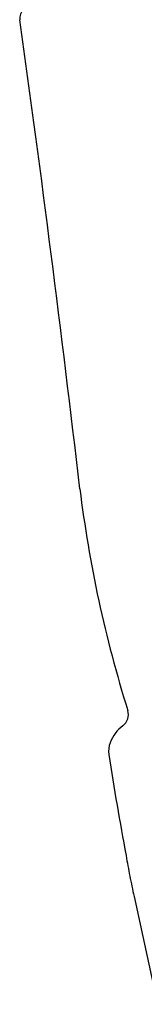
# Model space of a CAD drawing. Header units: inches. Extents: x -122 to 123, y -201 to 75.
# Tile 105 of 191: x -18.76 to -18.551, y 50.119 to 51.769. Entities that reach past the tile are written whole.
import ezdxf

# ---------------------------------------------------------------- set-up
doc = ezdxf.new("R2010")
doc.units = ezdxf.units.IN
doc.header["$MEASUREMENT"] = 0

msp = doc.modelspace()

# ---------------------------------------------------------------- linework, layer by layer
at = {"color": 7, "linetype": 'Continuous', "lineweight": 25}
for p, q in [((-18.57516, 50.33362), (-18.57516, 50.33362)), ((-18.56809, 50.29937), (-18.52863, 50.1187)), ((-18.56809, 50.29937), (-18.52863, 50.1187))]:
    msp.add_line(p, q, dxfattribs=at)
for centre, radius, start, end in [((-18.74017, 51.77152), 0.01969, 131.05705, 187.98118), ((-18.74017, 51.77152), 0.01969, 131.05705, 187.98118), ((-51.75748, 47.1423), 33.32057, 6.61877, 7.981176), ((-51.75748, 47.1423), 33.32057, 6.61877, 7.981176), ((-16.56969, 51.24065), 2.10514, 187.03259, 197.39854), ((-16.56969, 51.24065), 2.10514, 187.03259, 197.39854), ((-18.60063, 50.60425), 0.02318, 306.66482, 17.39854), ((-18.60063, 50.60425), 0.02318, 306.66482, 17.39854), ((-18.54918, 50.53513), 0.06299, 126.66439, 159.62359), ((-18.54918, 50.53513), 0.06299, 126.66439, 159.62359), ((-18.57132, 50.54336), 0.03937, 159.62359, 188.71135), ((-18.57132, 50.54336), 0.03937, 159.62359, 188.71135), ((-13.46236, 51.32617), 5.20796, 188.71135, 190.60108), ((-13.46236, 51.32617), 5.20796, 188.71135, 190.60108), ((-17.10251, 50.61952), 1.50014, 189.6495, 190.98676), ((-17.10251, 50.61952), 1.50014, 189.6495, 190.98676), ((-14.93182, 51.06726), 3.71647, 191.38508, 191.92427), ((-14.93182, 51.06726), 3.71647, 191.38508, 191.92427)]:
    msp.add_arc(centre, radius, start, end, dxfattribs=at)

doc.saveas('drawing.dxf')
